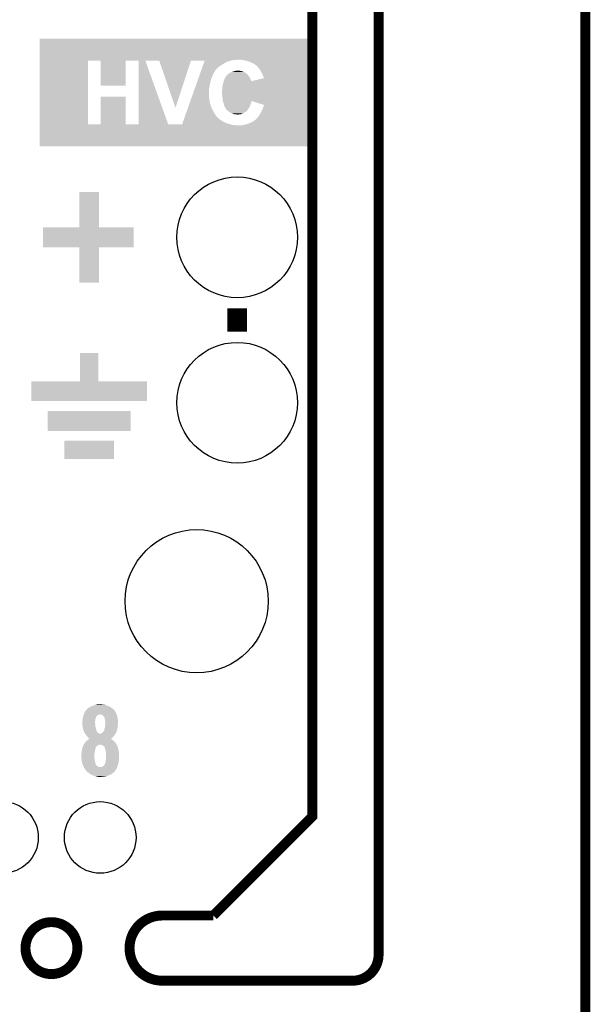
# Model space of a CAD drawing. Extents: x -1.3 to 24.2, y -3.9 to 53.4.
# Tile 33 of 43: x 15.4 to 24.2, y 24 to 39.2. Entities that reach past the tile are written whole.
import ezdxf

# ---------------------------------------------------------------- set-up
doc = ezdxf.new("R2010")
doc.units = 0
doc.layers.get('0').update_dxf_attribs({"linetype": 'CONTINUOUS'})
for name, color, linetype in [('DAC_22_CLICK_V100A_GKO', 5, 'CONTINUOUS'), ('DAC_22_CLICK_V100A_GTO', 14, 'CONTINUOUS'), ('DAC_22_CLICK_V100A_GTS', 12, 'CONTINUOUS')]:
    doc.layers.add(name, color=color, linetype=linetype)

# ---------------------------------------------------------------- blocks, each defined once
blk = doc.blocks.new('ROUND_10')
blk.add_circle((0, 0), 1.1)
blk = doc.blocks.new('ROUND_34')
blk.add_circle((0, 0), 0.927)
blk = doc.blocks.new('ROUND_36')
blk.add_circle((0, 0), 0.55)

msp = doc.modelspace()

# ---------------------------------------------------------------- linework, layer by layer
at = {"layer": 'DAC_22_CLICK_V100A_GKO', "const_width": 0.1524}
for points in [[(18.415, 25.4), (19.939, 26.924), (19.939, 53.34)], [(20.955, 24.80056), (20.955, 53.34)], [(24.13, -1.27), (24.13, 51.054)], [(17.63014, 25.4), (18.415, 25.4)], [(17.63014, 24.39924), (20.55622, 24.39924)]]:
    msp.add_lwpolyline(points, dxfattribs=at)
for points in [[(17.63014, 25.4, 1), (17.63014, 24.39924)], [(20.55622, 24.39924, 0.4160804), (20.955, 24.80056)]]:
    msp.add_lwpolyline(points, format="xyb", dxfattribs=at)
msp.add_lwpolyline([(15.5321, 24.89962, 1), (16.32966, 24.89962, 1)], format="xyb", close=True, dxfattribs=at)
at = {"layer": 'DAC_22_CLICK_V100A_GTO', "const_width": 0.3048}
msp.add_lwpolyline([(18.7833, 34.3662), (18.7833, 34.7218)], dxfattribs=at)
at = {"layer": 'DAC_22_CLICK_V100A_GTO'}
for points in [[(15.748016, 38.54196), (15.74802, 38.861978), (19.938994, 38.54196), (19.939, 38.861978)], [(15.74802, 38.861978), (15.748022, 38.862), (19.939, 38.861978), (15.748022, 38.862)], [(15.748004, 37.548842), (15.748016, 38.52418), (16.48968, 37.548842), (16.489702, 38.52418)], [(15.748016, 38.53942), (15.748016, 38.54196), (18.76806, 38.53942), (18.803618, 38.54196)], [(15.748016, 38.53688), (15.748016, 38.53942), (18.72996, 38.53688), (18.76806, 38.53942)], [(15.748016, 38.52926), (15.748016, 38.53688), (18.69694, 38.52926), (18.72996, 38.53688)], [(15.748016, 38.52418), (15.748016, 38.52926), (18.676624, 38.52418), (18.69694, 38.52926)], [(16.6878, 38.524158), (16.489702, 38.52418), (17.07136, 38.524158), (17.071362, 38.52418)], [(16.687822, 38.140662), (16.6878, 38.524158), (17.07134, 38.140662), (17.07136, 38.524158)], [(17.26944, 38.524178), (17.071362, 38.52418), (18.072114, 38.524178), (18.072116, 38.52418)], [(17.269438, 37.548836), (17.26944, 38.524178), (17.724116, 37.548836), (17.373628, 38.524178)], [(17.586964, 38.524164), (17.373628, 38.524178), (18.07211, 38.524164), (18.072114, 38.524178)], [(17.835902, 37.802882), (17.586964, 38.524164), (17.835902, 37.802882), (18.07211, 38.524164)], [(18.282892, 38.524178), (18.072116, 38.52418), (18.676616, 38.524178), (18.676624, 38.52418)], [(18.231618, 38.3794), (18.241512, 38.40734), (18.45056, 38.3794), (18.473428, 38.40734)], [(18.241512, 38.40734), (18.241518, 38.407354), (18.473428, 38.40734), (18.475966, 38.407354)], [(18.241518, 38.407354), (18.243312, 38.41242), (18.475966, 38.407354), (18.478502, 38.41242)], [(18.243312, 38.41242), (18.24601, 38.42004), (18.478502, 38.41242), (18.486122, 38.42004)], [(18.24601, 38.42004), (18.248708, 38.42766), (18.486122, 38.42004), (18.49628, 38.42766)], [(18.248708, 38.42766), (18.252306, 38.43782), (18.49628, 38.42766), (18.50898, 38.43782)], [(18.252306, 38.43782), (18.255906, 38.44798), (18.50898, 38.43782), (18.52422, 38.44798)], [(18.255906, 38.44798), (18.260402, 38.46068), (18.52422, 38.44798), (18.542, 38.46068)], [(18.260402, 38.46068), (18.2649, 38.473378), (18.542, 38.46068), (18.56232, 38.473378)], [(18.2649, 38.473378), (18.273896, 38.49878), (18.56232, 38.473378), (18.60804, 38.49878)], [(18.273896, 38.49878), (18.278394, 38.51148), (18.60804, 38.49878), (18.635982, 38.51148)], [(18.278394, 38.51148), (18.281992, 38.521638), (18.635982, 38.51148), (18.66646, 38.521638)], [(18.281992, 38.521638), (18.282892, 38.524178), (18.66646, 38.521638), (18.676616, 38.524178)], [(18.834102, 38.53942), (18.821398, 38.54196), (19.938994, 38.53942), (19.938994, 38.54196)], [(18.86458, 38.53688), (18.849342, 38.53942), (19.938994, 38.53688), (19.938994, 38.53942)], [(18.8849, 38.53434), (18.86458, 38.53688), (19.938994, 38.53434), (19.938994, 38.53688)], [(18.90522, 38.52926), (18.8849, 38.53434), (19.938994, 38.52926), (19.938994, 38.53434)], [(18.928078, 38.52418), (18.90522, 38.52926), (19.938994, 38.52418), (19.938994, 38.52926)], [(18.95348, 38.51656), (18.928078, 38.52418), (19.938994, 38.51656), (19.938994, 38.52418)], [(18.97634, 38.50894), (18.95348, 38.51656), (19.938994, 38.50894), (19.938994, 38.51656)], [(19.00174, 38.49624), (18.97634, 38.50894), (19.938994, 38.49624), (19.938994, 38.50894)], [(19.027142, 38.486078), (19.00174, 38.49624), (19.938994, 38.486078), (19.938994, 38.49624)], [(19.072862, 38.455598), (19.027142, 38.486078), (19.938994, 38.455598), (19.938994, 38.486078)], [(19.093186, 38.43528), (19.072862, 38.455598), (19.938994, 38.43528), (19.938994, 38.455598)], [(19.09572, 38.435258), (19.093186, 38.43528), (19.938994, 38.435258), (19.938994, 38.43528)], [(19.095734, 38.432734), (19.09572, 38.435258), (19.938994, 38.432734), (19.938994, 38.435258)], [(19.1008, 38.430198), (19.095734, 38.432734), (19.938994, 38.430198), (19.938994, 38.432734)], [(19.10588, 38.42512), (19.1008, 38.430198), (19.938994, 38.42512), (19.938994, 38.430198)], [(19.11604, 38.40988), (19.10588, 38.42512), (19.938992, 38.40988), (19.938994, 38.42512)], [(19.131282, 38.389558), (19.11604, 38.40988), (19.938992, 38.389558), (19.938992, 38.40988)], [(18.177644, 38.226998), (18.188438, 38.25748), (18.37944, 38.226998), (18.3896, 38.25748)], [(18.188438, 38.25748), (18.200132, 38.2905), (18.3896, 38.25748), (18.4023, 38.2905)], [(18.200132, 38.2905), (18.210928, 38.320982), (18.4023, 38.2905), (18.415, 38.320982)], [(18.210928, 38.320982), (18.221722, 38.35146), (18.415, 38.320982), (18.43278, 38.35146)], [(18.221722, 38.35146), (18.231618, 38.3794), (18.43278, 38.35146), (18.45056, 38.3794)], [(18.59026, 38.249862), (18.59534, 38.262556), (18.985228, 38.249862), (18.978882, 38.262556)], [(18.59534, 38.262556), (18.602958, 38.27018), (18.978882, 38.262556), (18.97507, 38.27018)], [(18.602958, 38.27018), (18.604226, 38.272718), (18.97507, 38.27018), (18.9738, 38.272718)], [(18.604226, 38.272718), (18.60804, 38.28034), (18.9738, 38.272718), (18.969038, 38.28034)], [(18.60804, 38.28034), (18.61058, 38.287952), (18.969038, 38.28034), (18.964282, 38.287952)], [(18.61058, 38.287952), (18.615656, 38.290498), (18.964282, 38.287952), (18.96269, 38.290498)], [(18.615656, 38.290498), (18.618194, 38.293034), (18.96269, 38.290498), (18.961106, 38.293034)], [(18.618194, 38.293042), (18.6182, 38.295574), (18.9611, 38.293042), (18.958886, 38.295574)], [(18.618194, 38.293034), (18.618194, 38.293042), (18.961106, 38.293034), (18.9611, 38.293042)], [(18.6182, 38.295574), (18.635982, 38.313362), (18.958886, 38.295574), (18.94332, 38.313362)], [(18.635982, 38.313362), (18.643598, 38.320978), (18.94332, 38.313362), (18.934434, 38.320978)], [(18.643598, 38.320978), (18.655028, 38.328598), (18.934434, 38.320978), (18.92554, 38.328598)], [(18.655028, 38.328598), (18.65884, 38.33114), (18.92554, 38.328598), (18.923, 38.33114)], [(18.65884, 38.33114), (18.66646, 38.33622), (18.923, 38.33114), (18.91538, 38.33622)], [(18.66646, 38.33622), (18.674078, 38.341298), (18.91538, 38.33622), (18.90861, 38.341298)], [(18.674078, 38.341298), (18.680178, 38.34384), (18.90861, 38.341298), (18.905218, 38.34384)], [(18.680178, 38.34384), (18.698466, 38.35146), (18.905218, 38.34384), (18.88998, 38.35146)], [(18.698466, 38.35146), (18.704562, 38.354), (18.88998, 38.35146), (18.883208, 38.354)], [(18.704562, 38.354), (18.718532, 38.35908), (18.883208, 38.354), (18.86966, 38.35908)], [(18.718532, 38.35908), (18.7325, 38.364158), (18.86966, 38.35908), (18.854426, 38.364158)], [(18.7325, 38.364158), (18.743934, 38.3667), (18.854426, 38.364158), (18.846798, 38.3667)], [(18.743934, 38.3667), (18.75536, 38.36924), (18.846798, 38.3667), (18.8341, 38.36924)], [(18.75536, 38.36924), (18.768058, 38.37178), (18.8341, 38.36924), (18.8214, 38.37178)], [(18.775676, 38.37178), (18.783298, 38.374318), (18.8214, 38.37178), (18.793484, 38.374318)], [(18.783298, 38.374318), (18.793462, 38.37432), (18.793484, 38.374318), (18.793462, 38.37432)], [(18.9992, 38.211788), (19.194756, 38.257474), (19.93899, 38.211788), (19.93899, 38.257474)], [(19.14652, 38.36416), (19.131282, 38.389558), (19.938992, 38.36416), (19.938992, 38.389558)], [(19.1643, 38.333678), (19.14652, 38.36416), (19.938992, 38.333678), (19.938992, 38.36416)], [(19.17954, 38.29812), (19.1643, 38.333678), (19.938992, 38.29812), (19.938992, 38.333678)], [(19.194756, 38.257474), (19.17954, 38.29812), (19.93899, 38.257474), (19.938992, 38.29812)], [(16.687822, 38.14064), (16.687822, 38.140662), (16.687822, 38.14064), (17.07134, 38.140662)], [(18.128168, 38.0873), (18.137164, 38.1127), (18.3515, 38.0873), (18.35404, 38.1127)], [(18.137164, 38.1127), (18.14616, 38.1381), (18.35404, 38.1127), (18.35912, 38.1381)], [(18.14616, 38.1381), (18.156054, 38.16604), (18.35912, 38.1381), (18.3642, 38.16604)], [(18.156054, 38.16604), (18.177644, 38.226998), (18.3642, 38.16604), (18.37944, 38.226998)], [(18.55216, 38.074602), (18.55724, 38.13048), (19.938988, 38.074602), (19.93899, 38.13048)], [(18.55724, 38.13048), (18.56232, 38.15588), (19.93899, 38.13048), (19.93899, 38.15588)], [(18.56232, 38.15588), (18.5674, 38.17874), (19.93899, 38.15588), (19.93899, 38.17874)], [(18.5674, 38.17874), (18.57248, 38.19906), (19.93899, 38.17874), (19.93899, 38.19906)], [(18.57248, 38.19906), (18.576114, 38.211788), (19.93899, 38.19906), (19.93899, 38.211788)], [(18.576114, 38.211788), (18.577558, 38.21684), (18.9992, 38.211788), (18.999198, 38.21684)], [(18.577558, 38.21684), (18.57756, 38.216846), (18.999198, 38.21684), (18.999196, 38.216846)], [(18.57756, 38.216846), (18.580824, 38.224462), (18.999196, 38.216846), (18.994118, 38.224462)], [(18.580824, 38.224462), (18.58518, 38.234622), (18.994118, 38.224462), (18.992086, 38.234622)], [(18.58518, 38.234622), (18.586026, 38.237162), (18.992086, 38.234622), (18.991578, 38.237162)], [(18.586026, 38.237162), (18.59026, 38.249862), (18.991578, 38.237162), (18.985228, 38.249862)], [(16.687778, 37.548842), (16.6878, 37.975518), (17.07134, 37.548842), (17.07132, 37.975518)], [(16.6878, 37.975518), (17.071318, 37.97554), (17.07132, 37.975518), (17.071318, 37.97554)], [(18.077794, 37.94506), (18.092186, 37.985702), (18.35404, 37.94506), (18.34896, 37.985702)], [(18.092186, 37.985702), (18.120972, 38.06698), (18.34896, 37.985702), (18.34896, 38.06698)], [(18.120972, 38.06698), (18.128168, 38.0873), (18.34896, 38.06698), (18.3515, 38.0873)], [(18.55216, 37.99586), (18.55216, 38.074602), (19.938988, 37.99586), (19.938988, 38.074602)], [(18.55724, 37.9603), (18.55216, 37.99586), (19.938986, 37.9603), (19.938988, 37.99586)], [(18.55978, 37.93744), (18.55724, 37.9603), (19.938986, 37.93744), (19.938986, 37.9603)], [(18.020222, 37.7825), (18.030118, 37.810442), (18.39976, 37.7825), (18.38706, 37.810442)], [(18.030118, 37.810442), (18.040912, 37.84092), (18.38706, 37.810442), (18.3769, 37.84092)], [(18.040912, 37.84092), (18.052606, 37.87394), (18.3769, 37.84092), (18.36674, 37.87394)], [(18.052606, 37.87394), (18.0643, 37.90696), (18.36674, 37.87394), (18.35912, 37.90696)], [(18.0643, 37.90696), (18.077794, 37.94506), (18.35912, 37.90696), (18.35404, 37.94506)], [(18.56516, 37.906954), (18.55978, 37.93744), (19.938986, 37.906954), (19.938986, 37.93744)], [(18.5674, 37.894258), (18.56516, 37.906954), (19.000908, 37.894258), (19.004302, 37.906954)], [(18.574872, 37.86886), (18.5674, 37.894258), (18.99412, 37.86886), (19.000908, 37.894258)], [(18.5801, 37.85108), (18.574872, 37.86886), (18.98728, 37.85108), (18.99412, 37.86886)], [(18.58391, 37.83584), (18.5801, 37.85108), (18.98142, 37.83584), (18.98728, 37.85108)], [(18.58518, 37.830758), (18.58391, 37.83584), (18.97911, 37.830758), (18.98142, 37.83584)], [(18.59534, 37.810442), (18.58518, 37.830758), (18.969874, 37.810442), (18.97911, 37.830758)], [(18.596794, 37.8079), (18.59534, 37.810442), (18.96872, 37.8079), (18.969874, 37.810442)], [(18.6055, 37.792662), (18.596794, 37.8079), (18.95856, 37.792662), (18.96872, 37.8079)], [(19.19731, 37.845978), (19.004302, 37.906954), (19.938986, 37.845978), (19.938986, 37.906954)], [(19.177, 37.792662), (19.18208, 37.807902), (19.938984, 37.792662), (19.938984, 37.807902)], [(19.18208, 37.807902), (19.18716, 37.8206), (19.938984, 37.807902), (19.938986, 37.8206)], [(19.18716, 37.8206), (19.19224, 37.830758), (19.938986, 37.8206), (19.938986, 37.830758)], [(19.19224, 37.830758), (19.194778, 37.840918), (19.938986, 37.830758), (19.938986, 37.840918)], [(19.194778, 37.840918), (19.19731, 37.845978), (19.938986, 37.840918), (19.938986, 37.845978)], [(17.969846, 37.64026), (17.978844, 37.665662), (18.49628, 37.64026), (18.470876, 37.665662)], [(17.978844, 37.665662), (17.979744, 37.668206), (18.470876, 37.665662), (18.465798, 37.668206)], [(17.979744, 37.668206), (17.98334, 37.67836), (18.465798, 37.668206), (18.460718, 37.67836)], [(17.98334, 37.67836), (17.986938, 37.68852), (18.460718, 37.67836), (18.4531, 37.68852)], [(17.986938, 37.68852), (17.991436, 37.70122), (18.4531, 37.68852), (18.44294, 37.70122)], [(17.991436, 37.70122), (17.996834, 37.716462), (18.44294, 37.70122), (18.43278, 37.716462)], [(17.996834, 37.716462), (18.00403, 37.73678), (18.43278, 37.716462), (18.42262, 37.73678)], [(18.00403, 37.73678), (18.012126, 37.759638), (18.42262, 37.73678), (18.40992, 37.759638)], [(18.012126, 37.759638), (18.020222, 37.7825), (18.40992, 37.759638), (18.39976, 37.7825)], [(18.6182, 37.777414), (18.6055, 37.792662), (18.948396, 37.777414), (18.95856, 37.792662)], [(18.618206, 37.774874), (18.6182, 37.777414), (18.946702, 37.774874), (18.948396, 37.777414)], [(18.62328, 37.7698), (18.618206, 37.774874), (18.94332, 37.7698), (18.946702, 37.774874)], [(18.630902, 37.764718), (18.62328, 37.7698), (18.939254, 37.764718), (18.94332, 37.7698)], [(18.63852, 37.757102), (18.630902, 37.764718), (18.933162, 37.757102), (18.939254, 37.764718)], [(18.643602, 37.75202), (18.63852, 37.757102), (18.92554, 37.75202), (18.933162, 37.757102)], [(18.647664, 37.749482), (18.643602, 37.75202), (18.923, 37.749482), (18.92554, 37.75202)], [(18.66392, 37.73932), (18.647664, 37.749482), (18.909934, 37.73932), (18.923, 37.749482)], [(18.67535, 37.7317), (18.66392, 37.73932), (18.900138, 37.7317), (18.909934, 37.73932)], [(18.68678, 37.72408), (18.67535, 37.7317), (18.886424, 37.72408), (18.900138, 37.7317)], [(18.698972, 37.719), (18.68678, 37.72408), (18.877282, 37.719), (18.886424, 37.72408)], [(18.717258, 37.71138), (18.698972, 37.719), (18.85442, 37.71138), (18.877282, 37.719)], [(18.742022, 37.703762), (18.717258, 37.71138), (18.836642, 37.703762), (18.85442, 37.71138)], [(18.750284, 37.70122), (18.742022, 37.703762), (18.81886, 37.70122), (18.836642, 37.703762)], [(18.788368, 37.698682), (18.7706, 37.70122), (18.796004, 37.698682), (18.801084, 37.70122)], [(18.788382, 37.69868), (18.788368, 37.698682), (18.788382, 37.69868), (18.796004, 37.698682)], [(19.08556, 37.640258), (19.11604, 37.67836), (19.938982, 37.640258), (19.938984, 37.67836)], [(19.11604, 37.67836), (19.14144, 37.719), (19.938984, 37.67836), (19.938984, 37.719)], [(19.14144, 37.719), (19.16176, 37.7571), (19.938984, 37.719), (19.938984, 37.7571)], [(19.16176, 37.7571), (19.177, 37.792662), (19.938984, 37.7571), (19.938984, 37.792662)], [(15.748, 37.211022), (15.748004, 37.53104), (19.938978, 37.211022), (19.938982, 37.53104)], [(15.748004, 37.54882), (15.748004, 37.548842), (16.687778, 37.54882), (16.48968, 37.548842)], [(15.748004, 37.541202), (15.748004, 37.54882), (18.702018, 37.541202), (18.679158, 37.54882)], [(15.748004, 37.53612), (15.748004, 37.541202), (18.74266, 37.53612), (18.702018, 37.541202)], [(15.748004, 37.53358), (15.748004, 37.53612), (18.757898, 37.53358), (18.74266, 37.53612)], [(15.748004, 37.53104), (15.748004, 37.53358), (18.783298, 37.53104), (18.773138, 37.53358)], [(16.687778, 37.54882), (16.687778, 37.548842), (17.269438, 37.54882), (17.07134, 37.548842)], [(17.269438, 37.54882), (17.269438, 37.548836), (17.937464, 37.54882), (17.724116, 37.548836)], [(17.937464, 37.54882), (17.939262, 37.553902), (18.679158, 37.54882), (18.653758, 37.553902)], [(17.939262, 37.553902), (17.946458, 37.57422), (18.653758, 37.553902), (18.60296, 37.57422)], [(17.946458, 37.57422), (17.950956, 37.58692), (18.60296, 37.57422), (18.57502, 37.58692)], [(17.950956, 37.58692), (17.956354, 37.60216), (18.57502, 37.58692), (18.54962, 37.60216)], [(17.956354, 37.60216), (17.96265, 37.61994), (18.54962, 37.60216), (18.52168, 37.61994)], [(17.96265, 37.61994), (17.969846, 37.64026), (18.52168, 37.61994), (18.49628, 37.64026)], [(18.790922, 37.53104), (18.8214, 37.53358), (19.938982, 37.53104), (19.938982, 37.53358)], [(18.846798, 37.53358), (18.87474, 37.53866), (19.938982, 37.53358), (19.938982, 37.53866)], [(18.87474, 37.53866), (18.92046, 37.54882), (19.938982, 37.53866), (19.938982, 37.54882)], [(18.92046, 37.54882), (18.940778, 37.5539), (19.938982, 37.54882), (19.938982, 37.5539)], [(18.940778, 37.5539), (18.9611, 37.56152), (19.938982, 37.5539), (19.938982, 37.56152)], [(18.9611, 37.56152), (18.978878, 37.57168), (19.938982, 37.56152), (19.938982, 37.57168)], [(18.978878, 37.57168), (18.994118, 37.57676), (19.938982, 37.57168), (19.938982, 37.57676)], [(18.994118, 37.57676), (19.00936, 37.58438), (19.938982, 37.57676), (19.938982, 37.58438)], [(19.00936, 37.58438), (19.02206, 37.58946), (19.938982, 37.58438), (19.938982, 37.58946)], [(19.02206, 37.58946), (19.03222, 37.59708), (19.938982, 37.58946), (19.938982, 37.59708)], [(19.03222, 37.59708), (19.039838, 37.602158), (19.938982, 37.59708), (19.938982, 37.602158)], [(19.039838, 37.602158), (19.049986, 37.607234), (19.938982, 37.602158), (19.938982, 37.607234)], [(19.049986, 37.607234), (19.05, 37.609772), (19.938982, 37.607234), (19.938982, 37.609772)], [(19.05, 37.609772), (19.08556, 37.640258), (19.938982, 37.609772), (19.938982, 37.640258)], [(19.938978, 37.211), (15.748, 37.211022), (19.938978, 37.211), (19.938978, 37.211022)], [(16.3576, 35.966422), (16.35762, 36.512498), (16.662422, 35.966422), (16.66238, 36.512498)], [(16.35762, 36.512498), (16.357622, 36.5125), (16.66238, 36.512498), (16.357622, 36.5125)], [(15.7988, 35.661622), (15.79882, 35.966378), (17.195778, 35.661622), (17.1958, 35.966378)], [(15.79882, 35.966378), (15.798822, 35.9664), (17.1958, 35.966378), (16.662422, 35.9664)], [(15.798822, 35.9664), (16.3576, 35.966422), (16.662422, 35.9664), (16.662422, 35.966422)], [(16.357578, 35.6616), (15.7988, 35.661622), (17.195778, 35.6616), (17.195778, 35.661622)], [(16.35758, 35.661578), (16.357578, 35.6616), (16.6624, 35.661578), (17.195778, 35.6616)], [(16.3576, 35.115522), (16.35758, 35.661578), (16.662378, 35.115522), (16.6624, 35.661578)], [(16.662378, 35.1155), (16.3576, 35.115522), (16.662378, 35.1155), (16.662378, 35.115522)], [(16.3703, 33.604222), (16.37032, 34.035978), (16.649722, 33.604222), (16.6497, 34.035978)], [(16.37032, 34.035978), (16.370322, 34.036), (16.6497, 34.035978), (16.370322, 34.036)], [(15.621, 33.299422), (15.62102, 33.604178), (17.398978, 33.299422), (17.399, 33.604178)], [(15.62102, 33.604178), (15.621022, 33.6042), (17.399, 33.604178), (16.649722, 33.6042)], [(15.621022, 33.6042), (16.3703, 33.604222), (16.649722, 33.6042), (16.649722, 33.604222)], [(17.398978, 33.2994), (15.621, 33.299422), (17.398978, 33.2994), (17.398978, 33.299422)], [(15.875, 32.842222), (15.87502, 33.146978), (17.144978, 32.842222), (17.145, 33.146978)], [(15.87502, 33.146978), (15.875022, 33.147), (17.145, 33.146978), (15.875022, 33.147)], [(17.144978, 32.8422), (15.875, 32.842222), (17.144978, 32.8422), (17.144978, 32.842222)], [(16.129, 32.410422), (16.12902, 32.689778), (16.890978, 32.410422), (16.891, 32.689778)], [(16.12902, 32.689778), (16.129022, 32.6898), (16.891, 32.689778), (16.129022, 32.6898)], [(16.890978, 32.4104), (16.129, 32.410422), (16.890978, 32.4104), (16.890978, 32.410422)], [(16.479524, 28.57246), (16.48968, 28.58008), (16.875252, 28.57246), (16.86687, 28.58008)], [(16.48968, 28.58008), (16.504916, 28.592778), (16.86687, 28.58008), (16.8529, 28.592778)], [(16.504916, 28.592778), (16.504922, 28.592782), (16.8529, 28.592778), (16.852894, 28.592782)], [(16.504922, 28.592782), (16.52778, 28.60548), (16.852894, 28.592782), (16.829316, 28.60548)], [(16.52778, 28.60548), (16.539972, 28.61056), (16.829316, 28.60548), (16.819882, 28.61056)], [(16.539972, 28.61056), (16.55826, 28.61818), (16.819882, 28.61056), (16.80007, 28.61818)], [(16.55826, 28.61818), (16.571468, 28.62326), (16.80007, 28.61818), (16.78686, 28.62326)], [(16.571468, 28.62326), (16.591282, 28.63088), (16.78686, 28.62326), (16.763998, 28.63088)], [(16.591282, 28.63088), (16.602068, 28.633418), (16.763998, 28.63088), (16.756382, 28.633418)], [(16.602068, 28.633418), (16.623664, 28.6385), (16.756382, 28.633418), (16.7259, 28.6385)], [(16.623664, 28.6385), (16.63446, 28.64104), (16.7259, 28.6385), (16.703042, 28.64104)], [(16.63446, 28.64104), (16.680178, 28.64358), (16.703042, 28.64104), (16.692882, 28.64358)], [(16.410092, 28.414982), (16.41348, 28.4353), (16.606522, 28.414982), (16.613292, 28.4353)], [(16.41348, 28.4353), (16.415824, 28.44546), (16.613292, 28.4353), (16.61668, 28.44546)], [(16.415824, 28.44546), (16.416998, 28.450544), (16.61668, 28.44546), (16.61922, 28.450544)], [(16.416998, 28.450544), (16.417584, 28.453084), (16.61922, 28.450544), (16.619224, 28.453084)], [(16.417584, 28.453084), (16.420516, 28.465782), (16.619224, 28.453084), (16.629382, 28.465782)], [(16.420516, 28.465782), (16.421102, 28.46832), (16.629382, 28.465782), (16.632766, 28.46832)], [(16.421102, 28.46832), (16.422916, 28.4734), (16.632766, 28.46832), (16.639542, 28.4734)], [(16.422916, 28.4734), (16.42473, 28.478482), (16.639542, 28.4734), (16.649702, 28.478482)], [(16.42473, 28.478482), (16.426544, 28.483562), (16.649702, 28.478482), (16.657322, 28.483562)], [(16.426544, 28.483562), (16.42745, 28.4861), (16.657322, 28.483562), (16.667478, 28.4861)], [(16.42745, 28.4861), (16.428358, 28.48864), (16.667478, 28.4861), (16.675104, 28.48864)], [(16.428358, 28.48864), (16.4338, 28.50388), (16.930582, 28.48864), (16.924232, 28.50388)], [(16.4338, 28.50388), (16.44015, 28.51658), (16.924232, 28.50388), (16.91894, 28.51658)], [(16.44015, 28.51658), (16.45158, 28.539438), (16.91894, 28.51658), (16.906242, 28.539438)], [(16.45158, 28.539438), (16.451582, 28.53944), (16.906242, 28.539438), (16.906242, 28.53944)], [(16.451582, 28.53944), (16.465434, 28.55468), (16.906242, 28.53944), (16.89354, 28.55468)], [(16.465434, 28.55468), (16.476978, 28.56738), (16.89354, 28.55468), (16.88084, 28.56738)], [(16.476978, 28.56738), (16.476982, 28.567384), (16.88084, 28.56738), (16.880836, 28.567384)], [(16.476982, 28.567384), (16.479524, 28.57246), (16.880836, 28.567384), (16.875252, 28.57246)], [(16.692874, 28.4861), (16.680178, 28.48864), (16.93164, 28.4861), (16.930582, 28.48864)], [(16.692882, 28.486098), (16.692874, 28.4861), (16.931642, 28.486098), (16.93164, 28.4861)], [(16.705582, 28.48102), (16.692882, 28.486098), (16.933456, 28.48102), (16.931642, 28.486098)], [(16.72336, 28.470856), (16.705582, 28.48102), (16.937084, 28.470856), (16.933456, 28.48102)], [(16.73352, 28.45816), (16.72336, 28.470856), (16.94162, 28.45816), (16.937084, 28.470856)], [(16.7386, 28.453076), (16.73352, 28.45816), (16.943434, 28.453076), (16.94162, 28.45816)], [(16.739616, 28.450538), (16.7386, 28.453076), (16.94434, 28.450538), (16.943434, 28.453076)], [(16.743682, 28.44038), (16.739616, 28.450538), (16.946246, 28.44038), (16.94434, 28.450538)], [(16.74876, 28.4226), (16.743682, 28.44038), (16.94958, 28.4226), (16.946246, 28.44038)], [(16.40332, 28.371802), (16.405224, 28.37942), (16.60144, 28.371802), (16.60144, 28.37942)], [(16.40332, 28.359098), (16.40332, 28.371802), (16.60144, 28.359098), (16.60144, 28.371802)], [(16.40459, 28.343862), (16.40332, 28.359098), (16.60144, 28.343862), (16.60144, 28.359098)], [(16.405438, 28.333702), (16.40459, 28.343862), (16.60398, 28.333702), (16.60144, 28.343862)], [(16.405224, 28.37942), (16.40586, 28.381962), (16.60144, 28.37942), (16.601756, 28.381962)], [(16.40586, 28.32862), (16.405438, 28.333702), (16.60398, 28.32862), (16.60398, 28.333702)], [(16.40586, 28.381962), (16.407834, 28.39974), (16.601756, 28.381962), (16.60398, 28.39974)], [(16.407938, 28.305762), (16.40586, 28.32862), (16.60398, 28.305762), (16.60398, 28.32862)], [(16.407834, 28.39974), (16.4084, 28.40482), (16.60398, 28.39974), (16.604826, 28.40482)], [(16.4084, 28.30068), (16.407938, 28.305762), (16.605366, 28.30068), (16.60398, 28.305762)], [(16.4084, 28.40482), (16.410092, 28.414982), (16.604826, 28.40482), (16.606522, 28.414982)], [(16.412974, 28.27782), (16.4084, 28.30068), (16.6116, 28.27782), (16.605366, 28.30068)], [(16.41348, 28.275282), (16.412974, 28.27782), (16.612186, 28.275282), (16.6116, 28.27782)], [(16.4211, 28.25242), (16.41348, 28.275282), (16.617462, 28.25242), (16.612186, 28.275282)], [(16.74368, 28.26258), (16.751298, 28.280358), (16.9418, 28.26258), (16.945354, 28.280358)], [(16.751936, 28.4099), (16.74876, 28.4226), (16.95196, 28.4099), (16.94958, 28.4226)], [(16.751298, 28.280358), (16.752144, 28.287982), (16.945354, 28.280358), (16.94688, 28.287982)], [(16.75638, 28.392118), (16.751936, 28.4099), (16.952948, 28.392118), (16.95196, 28.4099)], [(16.752144, 28.287982), (16.75384, 28.30322), (16.94688, 28.287982), (16.948572, 28.30322)], [(16.75384, 28.30322), (16.754602, 28.31084), (16.948572, 28.30322), (16.94942, 28.31084)], [(16.754602, 28.31084), (16.75638, 28.32862), (16.94942, 28.31084), (16.951642, 28.32862)], [(16.75638, 28.364182), (16.75638, 28.392118), (16.9545, 28.364182), (16.952948, 28.392118)], [(16.75638, 28.34894), (16.75638, 28.364182), (16.9545, 28.34894), (16.9545, 28.364182)], [(16.75638, 28.33116), (16.75638, 28.34894), (16.95196, 28.33116), (16.9545, 28.34894)], [(16.75638, 28.32862), (16.75638, 28.33116), (16.951642, 28.32862), (16.95196, 28.33116)], [(16.423276, 28.244804), (16.4211, 28.25242), (16.619218, 28.244804), (16.617462, 28.25242)], [(16.426178, 28.23464), (16.423276, 28.244804), (16.624762, 28.23464), (16.619218, 28.244804)], [(16.43126, 28.22194), (16.426178, 28.23464), (16.631688, 28.22194), (16.624762, 28.23464)], [(16.432956, 28.21686), (16.43126, 28.22194), (16.634458, 28.21686), (16.631688, 28.22194)], [(16.4338, 28.214324), (16.432956, 28.21686), (16.636362, 28.214324), (16.634458, 28.21686)], [(16.436338, 28.21178), (16.4338, 28.214324), (16.63827, 28.21178), (16.636362, 28.214324)], [(16.439158, 28.206704), (16.436338, 28.21178), (16.642078, 28.206704), (16.63827, 28.21178)], [(16.443394, 28.19908), (16.439158, 28.206704), (16.654778, 28.19908), (16.642078, 28.206704)], [(16.446216, 28.194002), (16.443394, 28.19908), (16.667478, 28.194002), (16.654778, 28.19908)], [(16.447628, 28.19146), (16.446216, 28.194002), (16.680178, 28.19146), (16.667478, 28.194002)], [(16.449038, 28.18892), (16.447628, 28.19146), (16.91132, 28.18892), (16.912844, 28.19146)], [(16.45811, 28.17622), (16.449038, 28.18892), (16.903702, 28.17622), (16.91132, 28.18892)], [(16.46174, 28.171138), (16.45811, 28.17622), (16.900312, 28.171138), (16.903702, 28.17622)], [(16.47045, 28.160978), (16.46174, 28.171138), (16.89354, 28.160978), (16.900312, 28.171138)], [(16.47698, 28.15336), (16.47045, 28.160978), (16.88701, 28.15336), (16.89354, 28.160978)], [(16.485448, 28.1432), (16.47698, 28.15336), (16.878302, 28.1432), (16.88701, 28.15336)], [(16.48968, 28.13812), (16.485448, 28.1432), (16.87322, 28.13812), (16.878302, 28.1432)], [(16.49984, 28.12796), (16.48968, 28.13812), (16.863058, 28.12796), (16.87322, 28.13812)], [(16.507458, 28.120342), (16.49984, 28.12796), (16.852934, 28.120342), (16.863058, 28.12796)], [(16.685256, 28.19146), (16.692878, 28.194), (16.912844, 28.19146), (16.914368, 28.194)], [(16.692878, 28.194), (16.703036, 28.201618), (16.914368, 28.194), (16.91894, 28.201618)], [(16.703036, 28.201618), (16.70304, 28.20162), (16.91894, 28.201618), (16.91894, 28.20162)], [(16.70304, 28.20162), (16.712178, 28.209236), (16.91894, 28.20162), (16.92148, 28.209236)], [(16.712178, 28.209236), (16.715232, 28.21178), (16.92148, 28.209236), (16.924018, 28.21178)], [(16.715232, 28.21178), (16.71828, 28.21432), (16.924018, 28.21178), (16.925146, 28.21432)], [(16.71828, 28.21432), (16.725898, 28.22194), (16.925146, 28.21432), (16.928534, 28.22194)], [(16.725898, 28.22194), (16.733518, 28.2321), (16.928534, 28.22194), (16.93305, 28.2321)], [(16.733518, 28.2321), (16.734786, 28.234638), (16.93305, 28.2321), (16.93418, 28.234638)], [(16.734786, 28.234638), (16.741138, 28.247338), (16.93418, 28.234638), (16.937642, 28.247338)], [(16.741138, 28.247338), (16.74368, 28.262578), (16.937642, 28.247338), (16.941798, 28.262578)], [(16.74368, 28.262578), (16.74368, 28.26258), (16.941798, 28.262578), (16.9418, 28.26258)], [(16.402626, 27.965398), (16.405398, 27.973018), (16.60652, 27.965398), (16.60906, 27.973018)], [(16.405398, 27.973018), (16.41094, 27.98826), (16.60906, 27.973018), (16.615594, 27.98826)], [(16.41094, 27.98826), (16.411956, 27.990802), (16.615594, 27.98826), (16.616684, 27.990802)], [(16.411956, 27.990802), (16.420088, 28.011122), (16.616684, 27.990802), (16.642082, 28.011122)], [(16.420088, 28.011122), (16.421104, 28.01366), (16.642082, 28.011122), (16.647158, 28.01366)], [(16.421104, 28.01366), (16.423636, 28.0162), (16.647158, 28.01366), (16.65224, 28.0162)], [(16.423636, 28.0162), (16.42364, 28.016204), (16.65224, 28.0162), (16.652248, 28.016204)], [(16.42364, 28.016204), (16.425332, 28.02128), (16.652248, 28.016204), (16.664938, 28.02128)], [(16.425332, 28.02128), (16.426178, 28.02382), (16.664938, 28.02128), (16.672564, 28.02382)], [(16.426178, 28.02382), (16.42618, 28.023822), (16.932918, 28.02382), (16.932916, 28.023822)], [(16.42618, 28.023822), (16.433796, 28.036518), (16.932916, 28.023822), (16.92656, 28.036518)], [(16.433796, 28.036518), (16.433798, 28.03652), (16.92656, 28.036518), (16.92656, 28.03652)], [(16.433798, 28.03652), (16.44396, 28.051762), (16.92656, 28.03652), (16.915128, 28.051762)], [(16.44396, 28.051762), (16.44831, 28.056838), (16.915128, 28.051762), (16.91132, 28.056838)], [(16.44831, 28.056838), (16.459198, 28.06954), (16.91132, 28.056838), (16.89862, 28.06954)], [(16.459198, 28.06954), (16.47444, 28.08478), (16.89862, 28.06954), (16.88338, 28.08478)], [(16.47444, 28.08478), (16.477404, 28.087322), (16.88338, 28.08478), (16.880838, 28.087322)], [(16.477404, 28.087322), (16.492218, 28.10002), (16.880838, 28.087322), (16.8656, 28.10002)], [(16.492218, 28.10002), (16.492222, 28.100022), (16.8656, 28.10002), (16.865598, 28.100022)], [(16.492222, 28.100022), (16.505916, 28.107638), (16.865598, 28.100022), (16.85544, 28.107638)], [(16.505916, 28.107638), (16.51505, 28.112718), (16.85544, 28.107638), (16.845284, 28.112718)], [(16.515072, 28.115264), (16.507458, 28.120342), (16.846186, 28.115264), (16.852934, 28.120342)], [(16.51505, 28.112718), (16.515054, 28.11272), (16.845284, 28.112718), (16.842806, 28.11272)], [(16.515054, 28.11272), (16.51508, 28.112734), (16.842806, 28.11272), (16.842824, 28.112734)], [(16.51508, 28.112734), (16.515072, 28.115264), (16.842824, 28.112734), (16.846186, 28.115264)], [(16.697962, 28.021278), (16.680178, 28.02382), (16.93419, 28.021278), (16.932918, 28.02382)], [(16.7132, 28.01366), (16.697962, 28.021278), (16.938004, 28.01366), (16.93419, 28.021278)], [(16.719546, 28.01112), (16.7132, 28.01366), (16.939274, 28.01112), (16.938004, 28.01366)], [(16.71959, 28.011102), (16.719546, 28.01112), (16.941804, 28.011102), (16.939274, 28.01112)], [(16.7259, 28.008576), (16.71959, 28.011102), (16.94231, 28.008576), (16.941804, 28.011102)], [(16.73606, 27.998418), (16.7259, 28.008576), (16.944342, 27.998418), (16.94231, 28.008576)], [(16.74368, 27.988258), (16.73606, 27.998418), (16.948406, 27.988258), (16.944342, 27.998418)], [(16.74495, 27.98572), (16.74368, 27.988258), (16.94942, 27.98572), (16.948406, 27.988258)], [(16.746222, 27.983178), (16.74495, 27.98572), (16.950374, 27.983178), (16.94942, 27.98572)], [(16.7513, 27.975556), (16.746222, 27.983178), (16.953232, 27.975556), (16.950374, 27.983178)], [(16.7513, 27.973016), (16.7513, 27.975556), (16.954184, 27.973016), (16.953232, 27.975556)], [(16.753478, 27.965398), (16.7513, 27.973016), (16.95704, 27.965398), (16.954184, 27.973016)], [(16.38808, 27.871422), (16.388926, 27.8765), (16.59128, 27.871422), (16.59128, 27.8765)], [(16.38808, 27.856178), (16.38808, 27.871422), (16.59128, 27.856178), (16.59128, 27.871422)], [(16.391172, 27.820622), (16.38808, 27.856178), (16.59128, 27.820622), (16.59128, 27.856178)], [(16.388926, 27.8765), (16.39062, 27.886658), (16.59128, 27.8765), (16.592408, 27.886658)], [(16.39062, 27.886658), (16.39203, 27.89936), (16.592408, 27.886658), (16.59382, 27.89936)], [(16.392498, 27.80538), (16.391172, 27.820622), (16.59382, 27.80538), (16.59128, 27.820622)], [(16.39203, 27.89936), (16.39316, 27.909518), (16.59382, 27.89936), (16.596076, 27.909518)], [(16.39316, 27.909518), (16.3957, 27.92222), (16.596076, 27.909518), (16.5989, 27.92222)], [(16.3957, 27.92222), (16.39824, 27.934918), (16.5989, 27.92222), (16.600714, 27.934918)], [(16.39824, 27.934918), (16.398748, 27.94), (16.600714, 27.934918), (16.60144, 27.94)], [(16.398748, 27.94), (16.400272, 27.95524), (16.60144, 27.94), (16.60398, 27.95524)], [(16.400272, 27.95524), (16.400782, 27.960322), (16.60398, 27.95524), (16.60525, 27.960322)], [(16.400782, 27.960322), (16.402626, 27.965398), (16.60525, 27.960322), (16.60652, 27.965398)], [(16.75638, 27.95524), (16.753478, 27.965398), (16.958056, 27.95524), (16.95704, 27.965398)], [(16.760192, 27.939998), (16.75638, 27.95524), (16.95958, 27.939998), (16.958056, 27.95524)], [(16.76146, 27.93492), (16.760192, 27.939998), (16.960966, 27.93492), (16.95958, 27.939998)], [(16.76654, 27.912058), (16.76146, 27.93492), (16.9672, 27.912058), (16.960966, 27.93492)], [(16.76654, 27.89428), (16.76654, 27.912058), (16.968682, 27.89428), (16.9672, 27.912058)], [(16.768128, 27.881582), (16.76654, 27.89428), (16.96974, 27.881582), (16.968682, 27.89428)], [(16.767668, 27.807918), (16.76908, 27.82062), (16.96974, 27.807918), (16.96974, 27.82062)], [(16.76908, 27.873958), (16.768128, 27.881582), (16.96974, 27.873958), (16.96974, 27.881582)], [(16.76908, 27.82062), (16.76908, 27.873958), (16.96974, 27.82062), (16.96974, 27.873958)], [(16.39316, 27.79776), (16.392498, 27.80538), (16.594774, 27.79776), (16.59382, 27.80538)], [(16.395066, 27.78506), (16.39316, 27.79776), (16.59636, 27.78506), (16.594774, 27.79776)], [(16.397734, 27.76728), (16.395066, 27.78506), (16.5989, 27.76728), (16.59636, 27.78506)], [(16.40078, 27.746962), (16.397734, 27.76728), (16.603416, 27.746962), (16.5989, 27.76728)], [(16.401678, 27.744418), (16.40078, 27.746962), (16.60398, 27.744418), (16.603416, 27.746962)], [(16.407952, 27.726644), (16.401678, 27.744418), (16.60906, 27.726644), (16.60398, 27.744418)], [(16.408848, 27.724106), (16.407952, 27.726644), (16.60906, 27.724106), (16.60906, 27.726644)], [(16.410642, 27.719022), (16.408848, 27.724106), (16.614136, 27.719022), (16.60906, 27.724106)], [(16.41333, 27.711406), (16.410642, 27.719022), (16.616678, 27.711406), (16.614136, 27.719022)], [(16.41602, 27.703782), (16.41333, 27.711406), (16.626838, 27.703782), (16.616678, 27.711406)], [(16.421438, 27.693624), (16.41602, 27.703782), (16.634458, 27.693624), (16.626838, 27.703782)], [(16.425504, 27.686), (16.421438, 27.693624), (16.647158, 27.686), (16.634458, 27.693624)], [(16.428212, 27.680922), (16.425504, 27.686), (16.662398, 27.680922), (16.647158, 27.686)], [(16.428214, 27.68092), (16.428212, 27.680922), (16.697956, 27.68092), (16.662398, 27.680922)], [(16.43634, 27.66568), (16.428214, 27.68092), (16.934686, 27.66568), (16.9418, 27.68092)], [(16.697956, 27.68092), (16.70812, 27.686), (16.9418, 27.68092), (16.943386, 27.686)], [(16.70812, 27.686), (16.72082, 27.69108), (16.943386, 27.686), (16.944974, 27.69108)], [(16.72082, 27.69108), (16.730978, 27.6987), (16.944974, 27.69108), (16.947356, 27.6987)], [(16.730978, 27.6987), (16.743678, 27.7114), (16.947356, 27.6987), (16.951324, 27.7114)], [(16.743678, 27.7114), (16.748758, 27.721558), (16.951324, 27.7114), (16.9545, 27.721558)], [(16.748758, 27.721558), (16.751298, 27.726636), (16.9545, 27.721558), (16.955514, 27.726636)], [(16.751298, 27.726636), (16.7513, 27.729176), (16.955514, 27.726636), (16.956022, 27.729176)], [(16.7513, 27.729176), (16.75384, 27.734258), (16.956022, 27.729176), (16.957038, 27.734258)], [(16.75384, 27.734258), (16.756382, 27.74442), (16.957038, 27.734258), (16.95907, 27.74442)], [(16.756382, 27.74442), (16.761458, 27.759658), (16.95907, 27.74442), (16.962118, 27.759658)], [(16.761458, 27.759662), (16.764, 27.77744), (16.96212, 27.759662), (16.964658, 27.77744)], [(16.761458, 27.759658), (16.761458, 27.759662), (16.962118, 27.759658), (16.96212, 27.759662)], [(16.764, 27.77744), (16.766222, 27.79522), (16.964658, 27.77744), (16.9672, 27.79522)], [(16.766222, 27.79522), (16.76654, 27.79776), (16.9672, 27.79522), (16.967708, 27.79776)], [(16.76654, 27.79776), (16.767668, 27.807918), (16.967708, 27.79776), (16.96974, 27.807918)], [(16.45041, 27.642818), (16.43634, 27.66568), (16.924018, 27.642818), (16.934686, 27.66568)], [(16.456658, 27.632662), (16.45041, 27.642818), (16.916986, 27.632662), (16.924018, 27.642818)], [(16.479522, 27.609798), (16.456658, 27.632662), (16.901158, 27.609798), (16.916986, 27.632662)], [(16.48206, 27.60726), (16.479522, 27.609798), (16.89862, 27.60726), (16.901158, 27.609798)], [(16.49476, 27.5971), (16.48206, 27.60726), (16.88846, 27.5971), (16.89862, 27.60726)], [(16.50746, 27.58694), (16.49476, 27.5971), (16.874236, 27.58694), (16.88846, 27.5971)], [(16.510954, 27.5844), (16.50746, 27.58694), (16.87068, 27.5844), (16.874236, 27.58694)], [(16.53191, 27.56916), (16.510954, 27.5844), (16.847818, 27.56916), (16.87068, 27.5844)], [(16.5354, 27.566622), (16.53191, 27.56916), (16.842742, 27.566622), (16.847818, 27.56916)], [(16.56334, 27.55392), (16.5354, 27.566622), (16.817338, 27.55392), (16.842742, 27.566622)], [(16.588738, 27.543762), (16.56334, 27.55392), (16.786864, 27.543762), (16.817338, 27.55392)], [(16.601444, 27.54122), (16.588738, 27.543762), (16.779238, 27.54122), (16.786864, 27.543762)], [(16.614138, 27.53868), (16.601444, 27.54122), (16.767808, 27.53868), (16.779238, 27.54122)], [(16.634456, 27.531062), (16.614138, 27.53868), (16.733526, 27.531062), (16.767808, 27.53868)], [(16.634472, 27.53106), (16.634456, 27.531062), (16.733518, 27.53106), (16.733526, 27.531062)], [(16.65478, 27.52852), (16.634472, 27.53106), (16.68018, 27.52852), (16.733518, 27.53106)]]:
    msp.add_solid(points, dxfattribs=at)

# ---------------------------------------------------------------- block references
at = {"layer": 'DAC_22_CLICK_V100A_GTS'}
for name, p in [('ROUND_34', (18.7833, 35.814)), ('ROUND_34', (18.7833, 33.274)), ('ROUND_10', (18.161, 30.226)), ('ROUND_36', (15.17904, 26.59888)), ('ROUND_36', (16.68018, 26.59888))]:
    msp.add_blockref(name, p, dxfattribs=at)

doc.saveas('drawing.dxf')
